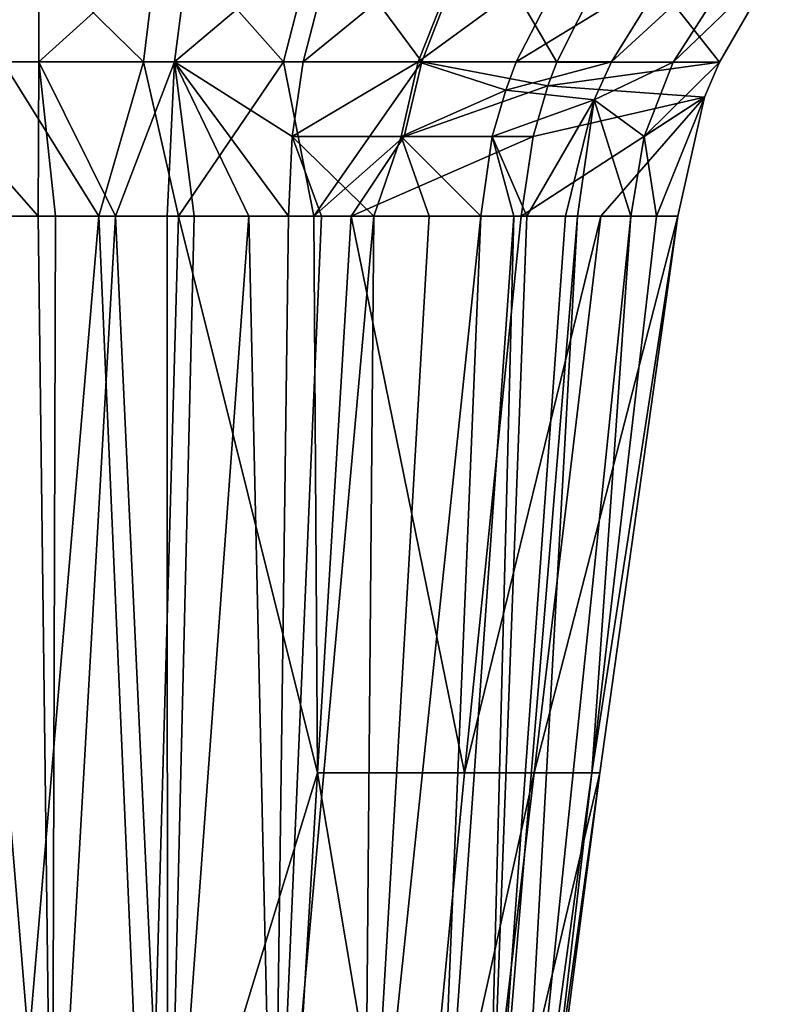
# Model space of a CAD drawing. Header units: millimetres. Extents: x 11 to 151, y -169 to 1060.
# Tile 140 of 148: x 81.62 to 89.09, y 1000.02 to 1009.72. Entities that reach past the tile are written whole.
import ezdxf

# ---------------------------------------------------------------- set-up
doc = ezdxf.new("R2010")
doc.units = ezdxf.units.MM
doc.header["$LTSCALE"] = 25.4
doc.layers.get('0').update_dxf_attribs({"true_color": 0xff5454})

# ---------------------------------------------------------------- blocks, each defined once
blk = doc.blocks.new('MONO-BIURKOWA-GOLD-7713.STL')
at = {"color": 18, "true_color": 0x000000}
mesh = blk.add_polyface(dxfattribs=at)
corners = [(71.1823, 1189.9725, 9.6819), (69.8356, 1188.6005, 9.8632), (69.6645, 1189.9736, 9.7497)]
mesh.append_faces([[corners[k] for k in face] for face in [(0, 1, 2)]], dxfattribs={"color": 18})
mesh = blk.add_polyface(dxfattribs=at)
corners = [(71.1823, 1189.9725, 9.6819), (71.1791, 1188.6002, 9.7808), (69.8356, 1188.6005, 9.8632)]
mesh.append_faces([[corners[k] for k in face] for face in [(0, 1, 2)]], dxfattribs={"color": 18})
mesh = blk.add_polyface(dxfattribs=at)
corners = [(72.3798, 1189.9708, 19.8328), (70.8084, 1189.9718, 19.8128), (72.2101, 1188.5992, 19.7065)]
mesh.append_faces([[corners[k] for k in face] for face in [(0, 1, 2)]], dxfattribs={"color": 18})
mesh = blk.add_polyface(dxfattribs=at)
corners = [(72.2101, 1188.5992, 19.7065), (70.8084, 1189.9718, 19.8128), (70.8244, 1188.5995, 19.6957)]
mesh.append_faces([[corners[k] for k in face] for face in [(0, 1, 2)]], dxfattribs={"color": 18})
mesh = blk.add_polyface(dxfattribs=at)
corners = [(72.6931, 1189.9714, 9.8476), (71.1791, 1188.6002, 9.7808), (71.1823, 1189.9725, 9.6819)]
mesh.append_faces([[corners[k] for k in face] for face in [(0, 1, 2)]], dxfattribs={"color": 18})
mesh = blk.add_polyface(dxfattribs=at)
corners = [(72.6931, 1189.9714, 9.8476), (72.5152, 1188.6, 9.9492), (71.1791, 1188.6002, 9.7808)]
mesh.append_faces([[corners[k] for k in face] for face in [(0, 1, 2)]], dxfattribs={"color": 18})
mesh = blk.add_polyface(dxfattribs=at)
corners = [(73.5903, 1188.599, 19.5818), (72.3798, 1189.9708, 19.8328), (72.2101, 1188.5992, 19.7065)]
mesh.append_faces([[corners[k] for k in face] for face in [(0, 1, 2)]], dxfattribs={"color": 18})
mesh = blk.add_polyface(dxfattribs=at)
corners = [(73.9433, 1189.9697, 19.7268), (72.3798, 1189.9708, 19.8328), (73.5903, 1188.599, 19.5818)]
mesh.append_faces([[corners[k] for k in face] for face in [(0, 1, 2)]], dxfattribs={"color": 18})
mesh = blk.add_polyface(dxfattribs=at)
corners = [(74.1398, 1189.9703, 10.2665), (72.5152, 1188.6, 9.9492), (72.6931, 1189.9714, 9.8476)]
mesh.append_faces([[corners[k] for k in face] for face in [(0, 1, 2)]], dxfattribs={"color": 18})
mesh = blk.add_polyface(dxfattribs=at)
corners = [(74.1398, 1189.9703, 10.2665), (73.7844, 1188.5996, 10.3896), (72.5152, 1188.6, 9.9492)]
mesh.append_faces([[corners[k] for k in face] for face in [(0, 1, 2)]], dxfattribs={"color": 18})
mesh = blk.add_polyface(dxfattribs=at)
corners = [(74.952, 1188.5988, 19.3223), (73.9433, 1189.9697, 19.7268), (73.5903, 1188.599, 19.5818)]
mesh.append_faces([[corners[k] for k in face] for face in [(0, 1, 2)]], dxfattribs={"color": 18})
mesh = blk.add_polyface(dxfattribs=at)
corners = [(75.4577, 1189.9694, 10.9299), (73.7844, 1188.5996, 10.3896), (74.1398, 1189.9703, 10.2665)]
mesh.append_faces([[corners[k] for k in face] for face in [(0, 1, 2)]], dxfattribs={"color": 18})
mesh = blk.add_polyface(dxfattribs=at)
corners = [(75.4577, 1189.9694, 10.9299), (74.9188, 1188.5994, 11.0929), (73.7844, 1188.5996, 10.3896)]
mesh.append_faces([[corners[k] for k in face] for face in [(0, 1, 2)]], dxfattribs={"color": 18})
mesh = blk.add_polyface(dxfattribs=at)
corners = [(75.4831, 1189.9689, 19.4953), (73.9433, 1189.9697, 19.7268), (74.952, 1188.5988, 19.3223)]
mesh.append_faces([[corners[k] for k in face] for face in [(0, 1, 2)]], dxfattribs={"color": 18})
mesh = blk.add_polyface(dxfattribs=at)
corners = [(76.4684, 1189.734, 11.818), (74.9188, 1188.5994, 11.0929), (75.4577, 1189.9694, 10.9299)]
mesh.append_faces([[corners[k] for k in face] for face in [(0, 1, 2)]], dxfattribs={"color": 18})
mesh = blk.add_polyface(dxfattribs=at)
corners = [(76.2838, 1188.5986, 18.929), (75.4831, 1189.9689, 19.4953), (74.952, 1188.5988, 19.3223)]
mesh.append_faces([[corners[k] for k in face] for face in [(0, 1, 2)]], dxfattribs={"color": 18})
mesh = blk.add_polyface(dxfattribs=at)
corners = [(76.9084, 1189.839, 19.1184), (75.4831, 1189.9689, 19.4953), (76.2838, 1188.5986, 18.929)]
mesh.append_faces([[corners[k] for k in face] for face in [(0, 1, 2)]], dxfattribs={"color": 18})
mesh = blk.add_polyface(dxfattribs=at)
corners = [(78.309, 1189.9673, 15.5729), (77.4289, 1188.5986, 15.5287), (76.823, 1188.5988, 13.5491)]
mesh.append_faces([[corners[k] for k in face] for face in [(0, 1, 2)]], dxfattribs={"color": 18})
mesh = blk.add_polyface(dxfattribs=at)
corners = [(78.309, 1189.9673, 15.5729), (76.823, 1188.5988, 13.5491), (77.3918, 1189.522, 13.4707)]
mesh.append_faces([[corners[k] for k in face] for face in [(0, 1, 2)]], dxfattribs={"color": 18})
mesh = blk.add_polyface(dxfattribs=at)
corners = [(78.309, 1189.9673, 15.5729), (78.4554, 1189.5815, 18.0832), (77.4289, 1188.5986, 15.5287)]
mesh.append_faces([[corners[k] for k in face] for face in [(0, 1, 2)]], dxfattribs={"color": 18})
mesh = blk.add_polyface(dxfattribs=at)
corners = [(77.8873, 1188.5985, 18.0259), (76.9084, 1189.839, 19.1184), (76.2838, 1188.5986, 18.929)]
mesh.append_faces([[corners[k] for k in face] for face in [(0, 1, 2)]], dxfattribs={"color": 18})
mesh = blk.add_polyface(dxfattribs=at)
corners = [(78.4554, 1189.5815, 18.0832), (76.9084, 1189.839, 19.1184), (77.8873, 1188.5985, 18.0259)]
mesh.append_faces([[corners[k] for k in face] for face in [(0, 1, 2)]], dxfattribs={"color": 18})
mesh = blk.add_polyface(dxfattribs=at)
corners = [(76.4684, 1189.734, 11.818), (75.8842, 1188.5991, 11.9971), (74.9188, 1188.5994, 11.0929)]
mesh.append_faces([[corners[k] for k in face] for face in [(0, 1, 2)]], dxfattribs={"color": 18})
mesh = blk.add_polyface(dxfattribs=at)
corners = [(76.4684, 1189.734, 11.818), (77.3918, 1189.522, 13.4707), (75.8842, 1188.5991, 11.9971)]
mesh.append_faces([[corners[k] for k in face] for face in [(0, 1, 2)]], dxfattribs={"color": 18})
mesh = blk.add_polyface(dxfattribs=at)
corners = [(78.4554, 1189.5815, 18.0832), (77.8873, 1188.5985, 18.0259), (77.4289, 1188.5986, 15.5287)]
mesh.append_faces([[corners[k] for k in face] for face in [(0, 1, 2)]], dxfattribs={"color": 18})
mesh = blk.add_polyface(dxfattribs=at)
corners = [(77.3918, 1189.522, 13.4707), (76.823, 1188.5988, 13.5491), (75.8842, 1188.5991, 11.9971)]
mesh.append_faces([[corners[k] for k in face] for face in [(0, 1, 2)]], dxfattribs={"color": 18})
mesh = blk.add_polyface(dxfattribs=at)
corners = [(71.1791, 1188.6002, 9.7808), (71.1732, 1187.0796, 9.8738), (69.8356, 1188.6005, 9.8632)]
mesh.append_faces([[corners[k] for k in face] for face in [(0, 1, 2)]], dxfattribs={"color": 18})
mesh = blk.add_polyface(dxfattribs=at)
corners = [(71.1732, 1187.0796, 9.8738), (70.4084, 1187.0796, 9.8958), (69.8356, 1188.6005, 9.8632)]
mesh.append_faces([[corners[k] for k in face] for face in [(0, 1, 2)]], dxfattribs={"color": 18})
mesh = blk.add_polyface(dxfattribs=at)
corners = [(72.2101, 1188.5992, 19.7065), (70.8244, 1188.5995, 19.6957), (71.7724, 1187.0789, 19.6026)]
mesh.append_faces([[corners[k] for k in face] for face in [(0, 1, 2)]], dxfattribs={"color": 18})
mesh = blk.add_polyface(dxfattribs=at)
corners = [(71.7724, 1187.0789, 19.6026), (70.8244, 1188.5995, 19.6957), (70.8329, 1187.0789, 19.5844)]
mesh.append_faces([[corners[k] for k in face] for face in [(0, 1, 2)]], dxfattribs={"color": 18})
mesh = blk.add_polyface(dxfattribs=at)
corners = [(71.3457, 1187.0796, 9.8816), (71.1732, 1187.0796, 9.8738), (71.1791, 1188.6002, 9.7808)]
mesh.append_faces([[corners[k] for k in face] for face in [(0, 1, 2)]], dxfattribs={"color": 18})
mesh = blk.add_polyface(dxfattribs=at)
corners = [(71.9354, 1187.0796, 9.9447), (71.3457, 1187.0796, 9.8816), (71.1791, 1188.6002, 9.7808)]
mesh.append_faces([[corners[k] for k in face] for face in [(0, 1, 2)]], dxfattribs={"color": 18})
mesh = blk.add_polyface(dxfattribs=at)
corners = [(72.5152, 1188.6, 9.9492), (71.9354, 1187.0796, 9.9447), (71.1791, 1188.6002, 9.7808)]
mesh.append_faces([[corners[k] for k in face] for face in [(0, 1, 2)]], dxfattribs={"color": 18})
mesh = blk.add_polyface(dxfattribs=at)
corners = [(72.5553, 1187.0789, 19.5594), (72.2101, 1188.5992, 19.7065), (71.7724, 1187.0789, 19.6026)]
mesh.append_faces([[corners[k] for k in face] for face in [(0, 1, 2)]], dxfattribs={"color": 18})
mesh = blk.add_polyface(dxfattribs=at)
corners = [(72.5152, 1188.6, 9.9492), (72.4439, 1187.0796, 10.0487), (71.9354, 1187.0796, 9.9447)]
mesh.append_faces([[corners[k] for k in face] for face in [(0, 1, 2)]], dxfattribs={"color": 18})
mesh = blk.add_polyface(dxfattribs=at)
corners = [(73.5903, 1188.599, 19.5818), (72.2101, 1188.5992, 19.7065), (72.5553, 1187.0789, 19.5594)]
mesh.append_faces([[corners[k] for k in face] for face in [(0, 1, 2)]], dxfattribs={"color": 18})
mesh = blk.add_polyface(dxfattribs=at)
corners = [(72.7091, 1187.0796, 10.1236), (72.4439, 1187.0796, 10.0487), (72.5152, 1188.6, 9.9492)]
mesh.append_faces([[corners[k] for k in face] for face in [(0, 1, 2)]], dxfattribs={"color": 18})
mesh = blk.add_polyface(dxfattribs=at)
corners = [(73.6392, 1187.0795, 10.515), (73.2496, 1187.0796, 10.3248), (72.5152, 1188.6, 9.9492), (73.4961, 1176.1123, 10.5682)]
mesh.append_faces([[corners[k] for k in face] for face in [(0, 1, 2), (1, 0, 3)]], dxfattribs={"vtx0": -1, "color": 18})
mesh = blk.add_polyface(dxfattribs=at)
corners = [(73.6773, 1187.8645, 10.4518), (73.6392, 1187.0795, 10.515), (72.5152, 1188.6, 9.9492)]
mesh.append_faces([[corners[k] for k in face] for face in [(0, 1, 2)]], dxfattribs={"color": 18})
mesh = blk.add_polyface(dxfattribs=at)
corners = [(73.2496, 1187.0796, 10.3248), (72.7091, 1187.0796, 10.1236), (72.5152, 1188.6, 9.9492)]
mesh.append_faces([[corners[k] for k in face] for face in [(0, 1, 2)]], dxfattribs={"color": 18})
mesh = blk.add_polyface(dxfattribs=at)
corners = [(73.7844, 1188.5996, 10.3896), (73.6773, 1187.8645, 10.4518), (72.5152, 1188.6, 9.9492)]
mesh.append_faces([[corners[k] for k in face] for face in [(0, 1, 2)]], dxfattribs={"color": 18})
mesh = blk.add_polyface(dxfattribs=at)
corners = [(73.8883, 1187.0789, 19.3618), (73.5903, 1188.599, 19.5818), (72.5553, 1187.0789, 19.5594)]
mesh.append_faces([[corners[k] for k in face] for face in [(0, 1, 2)]], dxfattribs={"color": 18})
mesh = blk.add_polyface(dxfattribs=at)
corners = [(74.952, 1188.5988, 19.3223), (73.5903, 1188.599, 19.5818), (73.8883, 1187.0789, 19.3618)]
mesh.append_faces([[corners[k] for k in face] for face in [(0, 1, 2)]], dxfattribs={"color": 18})
mesh = blk.add_polyface(dxfattribs=at)
corners = [(74.9188, 1188.5994, 11.0929), (73.6773, 1187.8645, 10.4518), (73.7844, 1188.5996, 10.3896)]
mesh.append_faces([[corners[k] for k in face] for face in [(0, 1, 2)]], dxfattribs={"color": 18})
mesh = blk.add_polyface(dxfattribs=at)
corners = [(74.9188, 1188.5994, 11.0929), (74.751, 1187.8644, 11.1762), (73.6773, 1187.8645, 10.4518)]
mesh.append_faces([[corners[k] for k in face] for face in [(0, 1, 2)]], dxfattribs={"color": 18})
mesh = blk.add_polyface(dxfattribs=at)
corners = [(74.952, 1188.5988, 19.3223), (73.8883, 1187.0789, 19.3618), (74.7782, 1187.8638, 19.2407)]
mesh.append_faces([[corners[k] for k in face] for face in [(0, 1, 2)]], dxfattribs={"color": 18})
mesh = blk.add_polyface(dxfattribs=at)
corners = [(75.7802, 1188.322, 12.0396), (74.751, 1187.8644, 11.1762), (74.9188, 1188.5994, 11.0929)]
mesh.append_faces([[corners[k] for k in face] for face in [(0, 1, 2)]], dxfattribs={"color": 18})
mesh = blk.add_polyface(dxfattribs=at)
corners = [(76.1963, 1188.363, 18.8959), (74.952, 1188.5988, 19.3223), (74.7782, 1187.8638, 19.2407)]
mesh.append_faces([[corners[k] for k in face] for face in [(0, 1, 2)]], dxfattribs={"color": 18})
mesh = blk.add_polyface(dxfattribs=at)
corners = [(75.8842, 1188.5991, 11.9971), (75.7802, 1188.322, 12.0396), (74.9188, 1188.5994, 11.0929)]
mesh.append_faces([[corners[k] for k in face] for face in [(0, 1, 2)]], dxfattribs={"color": 18})
mesh = blk.add_polyface(dxfattribs=at)
corners = [(76.2838, 1188.5986, 18.929), (74.952, 1188.5988, 19.3223), (76.1963, 1188.363, 18.8959)]
mesh.append_faces([[corners[k] for k in face] for face in [(0, 1, 2)]], dxfattribs={"color": 18})
mesh = blk.add_polyface(dxfattribs=at)
corners = [(75.8842, 1188.5991, 11.9971), (76.823, 1188.5988, 13.5491), (75.7802, 1188.322, 12.0396)]
mesh.append_faces([[corners[k] for k in face] for face in [(0, 1, 2)]], dxfattribs={"color": 18})
mesh = blk.add_polyface(dxfattribs=at)
corners = [(76.823, 1188.5988, 13.5491), (76.6517, 1188.2255, 13.5809), (75.7802, 1188.322, 12.0396)]
mesh.append_faces([[corners[k] for k in face] for face in [(0, 1, 2)]], dxfattribs={"color": 18})
mesh = blk.add_polyface(dxfattribs=at)
corners = [(77.8873, 1188.5985, 18.0259), (76.2838, 1188.5986, 18.929), (76.1963, 1188.363, 18.8959)]
mesh.append_faces([[corners[k] for k in face] for face in [(0, 1, 2)]], dxfattribs={"color": 18})
mesh = blk.add_polyface(dxfattribs=at)
corners = [(77.8873, 1188.5985, 18.0259), (76.1963, 1188.363, 18.8959), (77.7392, 1188.2517, 18.0084)]
mesh.append_faces([[corners[k] for k in face] for face in [(0, 1, 2)]], dxfattribs={"color": 18})
mesh = blk.add_polyface(dxfattribs=at)
corners = [(76.823, 1188.5988, 13.5491), (77.4289, 1188.5986, 15.5287), (76.6517, 1188.2255, 13.5809)]
mesh.append_faces([[corners[k] for k in face] for face in [(0, 1, 2)]], dxfattribs={"color": 18})
mesh = blk.add_polyface(dxfattribs=at)
corners = [(77.4289, 1188.5986, 15.5287), (77.1442, 1187.8639, 15.512), (76.6517, 1188.2255, 13.5809)]
mesh.append_faces([[corners[k] for k in face] for face in [(0, 1, 2)]], dxfattribs={"color": 18})
mesh = blk.add_polyface(dxfattribs=at)
corners = [(77.4289, 1188.5986, 15.5287), (77.8873, 1188.5985, 18.0259), (77.1442, 1187.8639, 15.512)]
mesh.append_faces([[corners[k] for k in face] for face in [(0, 1, 2)]], dxfattribs={"color": 18})
mesh = blk.add_polyface(dxfattribs=at)
corners = [(77.8873, 1188.5985, 18.0259), (77.7392, 1188.2517, 18.0084), (77.1442, 1187.8639, 15.512)]
mesh.append_faces([[corners[k] for k in face] for face in [(0, 1, 2)]], dxfattribs={"color": 18})
mesh = blk.add_polyface(dxfattribs=at)
corners = [(75.7802, 1188.322, 12.0396), (75.6469, 1187.8643, 12.1087), (74.751, 1187.8644, 11.1762)]
mesh.append_faces([[corners[k] for k in face] for face in [(0, 1, 2)]], dxfattribs={"color": 18})
mesh = blk.add_polyface(dxfattribs=at)
corners = [(76.1963, 1188.363, 18.8959), (74.7782, 1187.8638, 19.2407), (76.05, 1187.8638, 18.8293)]
mesh.append_faces([[corners[k] for k in face] for face in [(0, 1, 2)]], dxfattribs={"color": 18})
mesh = blk.add_polyface(dxfattribs=at)
corners = [(75.7802, 1188.322, 12.0396), (76.6517, 1188.2255, 13.5809), (75.6469, 1187.8643, 12.1087)]
mesh.append_faces([[corners[k] for k in face] for face in [(0, 1, 2)]], dxfattribs={"color": 18})
mesh = blk.add_polyface(dxfattribs=at)
corners = [(77.7392, 1188.2517, 18.0084), (76.1963, 1188.363, 18.8959), (76.05, 1187.8638, 18.8293)]
mesh.append_faces([[corners[k] for k in face] for face in [(0, 1, 2)]], dxfattribs={"color": 18})
mesh = blk.add_polyface(dxfattribs=at)
corners = [(76.6517, 1188.2255, 13.5809), (75.9887, 1187.0793, 12.9303), (75.6469, 1187.8643, 12.1087)]
mesh.append_faces([[corners[k] for k in face] for face in [(0, 1, 2)]], dxfattribs={"color": 18})
mesh = blk.add_polyface(dxfattribs=at)
corners = [(77.7392, 1188.2517, 18.0084), (76.05, 1187.8638, 18.8293), (75.9323, 1187.0789, 18.735)]
mesh.append_faces([[corners[k] for k in face] for face in [(0, 1, 2)]], dxfattribs={"color": 18})
mesh = blk.add_polyface(dxfattribs=at)
corners = [(77.7392, 1188.2517, 18.0084), (75.9323, 1187.0789, 18.735), (76.7152, 1187.079, 18.3779)]
mesh.append_faces([[corners[k] for k in face] for face in [(0, 1, 2)]], dxfattribs={"color": 18})
mesh = blk.add_polyface(dxfattribs=at)
corners = [(76.6517, 1188.2255, 13.5809), (76.37, 1187.0793, 13.6784), (75.9887, 1187.0793, 12.9303)]
mesh.append_faces([[corners[k] for k in face] for face in [(0, 1, 2)]], dxfattribs={"color": 18})
mesh = blk.add_polyface(dxfattribs=at)
corners = [(76.6517, 1188.2255, 13.5809), (76.487, 1187.0792, 13.9483), (76.37, 1187.0793, 13.6784)]
mesh.append_faces([[corners[k] for k in face] for face in [(0, 1, 2)]], dxfattribs={"color": 18})
mesh = blk.add_polyface(dxfattribs=at)
corners = [(76.6517, 1188.2255, 13.5809), (77.0135, 1187.0791, 15.5006), (76.487, 1187.0792, 13.9483)]
mesh.append_faces([[corners[k] for k in face] for face in [(0, 1, 2)]], dxfattribs={"color": 18})
mesh = blk.add_polyface(dxfattribs=at)
corners = [(76.6517, 1188.2255, 13.5809), (77.1442, 1187.8639, 15.512), (77.0135, 1187.0791, 15.5006)]
mesh.append_faces([[corners[k] for k in face] for face in [(0, 1, 2)]], dxfattribs={"color": 18})
mesh = blk.add_polyface(dxfattribs=at)
corners = [(77.7392, 1188.2517, 18.0084), (76.7152, 1187.079, 18.3779), (77.4747, 1187.079, 17.9606)]
mesh.append_faces([[corners[k] for k in face] for face in [(0, 1, 2)]], dxfattribs={"color": 18})
mesh = blk.add_polyface(dxfattribs=at)
corners = [(77.7392, 1188.2517, 18.0084), (77.2663, 1187.0791, 16.602), (77.1442, 1187.8639, 15.512)]
mesh.append_faces([[corners[k] for k in face] for face in [(0, 1, 2)]], dxfattribs={"color": 18})
mesh = blk.add_polyface(dxfattribs=at)
corners = [(77.7392, 1188.2517, 18.0084), (77.4747, 1187.079, 17.9606), (77.2663, 1187.0791, 16.602)]
mesh.append_faces([[corners[k] for k in face] for face in [(0, 1, 2)]], dxfattribs={"color": 18})
mesh = blk.add_polyface(dxfattribs=at)
corners = [(73.965, 1187.0795, 10.7076), (73.6392, 1187.0795, 10.515), (73.6773, 1187.8645, 10.4518)]
mesh.append_faces([[corners[k] for k in face] for face in [(0, 1, 2)]], dxfattribs={"color": 18})
mesh = blk.add_polyface(dxfattribs=at)
corners = [(74.751, 1187.8644, 11.1762), (74.4804, 1187.0795, 11.0855), (73.6773, 1187.8645, 10.4518)]
mesh.append_faces([[corners[k] for k in face] for face in [(0, 1, 2)]], dxfattribs={"color": 18})
mesh = blk.add_polyface(dxfattribs=at)
corners = [(74.4804, 1187.0795, 11.0855), (73.965, 1187.0795, 10.7076), (73.6773, 1187.8645, 10.4518)]
mesh.append_faces([[corners[k] for k in face] for face in [(0, 1, 2)]], dxfattribs={"color": 18})
mesh = blk.add_polyface(dxfattribs=at)
corners = [(74.7782, 1187.8638, 19.2407), (73.8883, 1187.0789, 19.3618), (74.2566, 1187.0789, 19.2788)]
mesh.append_faces([[corners[k] for k in face] for face in [(0, 1, 2)]], dxfattribs={"color": 18})
mesh = blk.add_polyface(dxfattribs=at)
corners = [(76.05, 1187.8638, 18.8293), (74.2566, 1187.0789, 19.2788), (75.9323, 1187.0789, 18.735)]
mesh.append_faces([[corners[k] for k in face] for face in [(0, 1, 2)]], dxfattribs={"color": 18})
mesh = blk.add_polyface(dxfattribs=at)
corners = [(76.05, 1187.8638, 18.8293), (74.7782, 1187.8638, 19.2407), (74.2566, 1187.0789, 19.2788)]
mesh.append_faces([[corners[k] for k in face] for face in [(0, 1, 2)]], dxfattribs={"color": 18})
mesh = blk.add_polyface(dxfattribs=at)
corners = [(75.025, 1187.0795, 11.6009), (74.4804, 1187.0795, 11.0855), (74.751, 1187.8644, 11.1762)]
mesh.append_faces([[corners[k] for k in face] for face in [(0, 1, 2)]], dxfattribs={"color": 18})
mesh = blk.add_polyface(dxfattribs=at)
corners = [(74.751, 1187.8644, 11.1762), (75.6469, 1187.8643, 12.1087), (75.5352, 1187.0793, 12.2234)]
mesh.append_faces([[corners[k] for k in face] for face in [(0, 1, 2)]], dxfattribs={"color": 18})
mesh = blk.add_polyface(dxfattribs=at)
corners = [(74.751, 1187.8644, 11.1762), (75.5352, 1187.0793, 12.2234), (75.025, 1187.0795, 11.6009)]
mesh.append_faces([[corners[k] for k in face] for face in [(0, 1, 2)]], dxfattribs={"color": 18})
mesh = blk.add_polyface(dxfattribs=at)
corners = [(75.6469, 1187.8643, 12.1087), (75.8587, 1187.0793, 12.7102), (75.5352, 1187.0793, 12.2234)]
mesh.append_faces([[corners[k] for k in face] for face in [(0, 1, 2)]], dxfattribs={"color": 18})
mesh = blk.add_polyface(dxfattribs=at)
corners = [(75.6469, 1187.8643, 12.1087), (75.9887, 1187.0793, 12.9303), (75.8587, 1187.0793, 12.7102)]
mesh.append_faces([[corners[k] for k in face] for face in [(0, 1, 2)]], dxfattribs={"color": 18})
mesh = blk.add_polyface(dxfattribs=at)
corners = [(77.1442, 1187.8639, 15.512), (77.2663, 1187.0791, 16.602), (77.0135, 1187.0791, 15.5006)]
mesh.append_faces([[corners[k] for k in face] for face in [(0, 1, 2)]], dxfattribs={"color": 18})
mesh = blk.add_polyface(dxfattribs=at)
corners = [(71.3111, 1176.1123, 9.8792), (70.158, 1176.1123, 9.9463), (70.4084, 1187.0796, 9.8958)]
mesh.append_faces([[corners[k] for k in face] for face in [(0, 1, 2)]], dxfattribs={"color": 18})
mesh = blk.add_polyface(dxfattribs=at)
corners = [(71.3111, 1176.1123, 9.8792), (70.4084, 1187.0796, 9.8958), (71.1732, 1187.0796, 9.8738)]
mesh.append_faces([[corners[k] for k in face] for face in [(0, 1, 2)]], dxfattribs={"color": 18})
mesh = blk.add_polyface(dxfattribs=at)
corners = [(71.7724, 1187.0789, 19.6026), (70.8329, 1187.0789, 19.5844), (70.8414, 1176.1117, 18.4745)]
mesh.append_faces([[corners[k] for k in face] for face in [(0, 1, 2)]], dxfattribs={"color": 18})
mesh = blk.add_polyface(dxfattribs=at)
corners = [(72.2487, 1176.1117, 18.4122), (71.7724, 1187.0789, 19.6026), (70.8414, 1176.1117, 18.4745)]
mesh.append_faces([[corners[k] for k in face] for face in [(0, 1, 2)]], dxfattribs={"color": 18})
mesh = blk.add_polyface(dxfattribs=at)
corners = [(71.3457, 1187.0796, 9.8816), (71.3111, 1176.1123, 9.8792), (71.1732, 1187.0796, 9.8738)]
mesh.append_faces([[corners[k] for k in face] for face in [(0, 1, 2)]], dxfattribs={"color": 18})
mesh = blk.add_polyface(dxfattribs=at)
corners = [(71.9354, 1187.0796, 9.9447), (71.3111, 1176.1123, 9.8792), (71.3457, 1187.0796, 9.8816)]
mesh.append_faces([[corners[k] for k in face] for face in [(0, 1, 2)]], dxfattribs={"color": 18})
mesh = blk.add_polyface(dxfattribs=at)
corners = [(72.4478, 1176.1123, 10.0842), (71.3111, 1176.1123, 9.8792), (71.9354, 1187.0796, 9.9447)]
mesh.append_faces([[corners[k] for k in face] for face in [(0, 1, 2)]], dxfattribs={"color": 18})
mesh = blk.add_polyface(dxfattribs=at)
corners = [(72.5553, 1187.0789, 19.5594), (71.7724, 1187.0789, 19.6026), (72.2487, 1176.1117, 18.4122)]
mesh.append_faces([[corners[k] for k in face] for face in [(0, 1, 2)]], dxfattribs={"color": 18})
mesh = blk.add_polyface(dxfattribs=at)
corners = [(72.4478, 1176.1123, 10.0842), (71.9354, 1187.0796, 9.9447), (72.4439, 1187.0796, 10.0487)]
mesh.append_faces([[corners[k] for k in face] for face in [(0, 1, 2)]], dxfattribs={"color": 18})
mesh = blk.add_polyface(dxfattribs=at)
corners = [(73.9268, 1181.5953, 18.6753), (72.5553, 1187.0789, 19.5594), (72.2487, 1176.1117, 18.4122)]
mesh.append_faces([[corners[k] for k in face] for face in [(0, 1, 2)]], dxfattribs={"color": 18})
mesh = blk.add_polyface(dxfattribs=at)
corners = [(72.7091, 1187.0796, 10.1236), (72.4478, 1176.1123, 10.0842), (72.4439, 1187.0796, 10.0487)]
mesh.append_faces([[corners[k] for k in face] for face in [(0, 1, 2)]], dxfattribs={"color": 18})
mesh = blk.add_polyface(dxfattribs=at)
corners = [(73.2496, 1187.0796, 10.3248), (72.4478, 1176.1123, 10.0842), (72.7091, 1187.0796, 10.1236)]
mesh.append_faces([[corners[k] for k in face] for face in [(0, 1, 2)]], dxfattribs={"color": 18})
mesh = blk.add_polyface(dxfattribs=at)
corners = [(73.4961, 1176.1123, 10.5682), (72.4478, 1176.1123, 10.0842), (73.2496, 1187.0796, 10.3248)]
mesh.append_faces([[corners[k] for k in face] for face in [(0, 1, 2)]], dxfattribs={"color": 18})
mesh = blk.add_polyface(dxfattribs=at)
corners = [(73.9268, 1181.5953, 18.6753), (73.8883, 1187.0789, 19.3618), (72.5553, 1187.0789, 19.5594)]
mesh.append_faces([[corners[k] for k in face] for face in [(0, 1, 2)]], dxfattribs={"color": 18})
mesh = blk.add_polyface(dxfattribs=at)
corners = [(73.965, 1187.0795, 10.7076), (73.4961, 1176.1123, 10.5682), (73.6392, 1187.0795, 10.515)]
mesh.append_faces([[corners[k] for k in face] for face in [(0, 1, 2)]], dxfattribs={"color": 18})
mesh = blk.add_polyface(dxfattribs=at)
corners = [(74.4804, 1187.0795, 11.0855), (73.4961, 1176.1123, 10.5682), (73.965, 1187.0795, 10.7076)]
mesh.append_faces([[corners[k] for k in face] for face in [(0, 1, 2)]], dxfattribs={"color": 18})
mesh = blk.add_polyface(dxfattribs=at)
corners = [(74.4804, 1187.0795, 11.0855), (74.3863, 1176.1122, 11.3044), (73.4961, 1176.1123, 10.5682)]
mesh.append_faces([[corners[k] for k in face] for face in [(0, 1, 2)]], dxfattribs={"color": 18})
mesh = blk.add_polyface(dxfattribs=at)
corners = [(74.2566, 1187.0789, 19.2788), (73.8883, 1187.0789, 19.3618), (73.9268, 1181.5953, 18.6753)]
mesh.append_faces([[corners[k] for k in face] for face in [(0, 1, 2)]], dxfattribs={"color": 18})
mesh = blk.add_polyface(dxfattribs=at)
corners = [(75.3753, 1181.5953, 18.1086), (74.2566, 1187.0789, 19.2788), (73.9268, 1181.5953, 18.6753)]
mesh.append_faces([[corners[k] for k in face] for face in [(0, 1, 2)]], dxfattribs={"color": 18})
mesh = blk.add_polyface(dxfattribs=at)
corners = [(75.9323, 1187.0789, 18.735), (74.2566, 1187.0789, 19.2788), (75.3753, 1181.5953, 18.1086)]
mesh.append_faces([[corners[k] for k in face] for face in [(0, 1, 2)]], dxfattribs={"color": 18})
mesh = blk.add_polyface(dxfattribs=at)
corners = [(75.025, 1187.0795, 11.6009), (74.3863, 1176.1122, 11.3044), (74.4804, 1187.0795, 11.0855)]
mesh.append_faces([[corners[k] for k in face] for face in [(0, 1, 2)]], dxfattribs={"color": 18})
mesh = blk.add_polyface(dxfattribs=at)
corners = [(75.025, 1187.0795, 11.6009), (75.5352, 1187.0793, 12.2234), (74.3863, 1176.1122, 11.3044)]
mesh.append_faces([[corners[k] for k in face] for face in [(0, 1, 2)]], dxfattribs={"color": 18})
mesh = blk.add_polyface(dxfattribs=at)
corners = [(75.5352, 1187.0793, 12.2234), (75.082, 1176.1122, 12.2273), (74.3863, 1176.1122, 11.3044)]
mesh.append_faces([[corners[k] for k in face] for face in [(0, 1, 2)]], dxfattribs={"color": 18})
mesh = blk.add_polyface(dxfattribs=at)
corners = [(75.8587, 1187.0793, 12.7102), (75.082, 1176.1122, 12.2273), (75.5352, 1187.0793, 12.2234)]
mesh.append_faces([[corners[k] for k in face] for face in [(0, 1, 2)]], dxfattribs={"color": 18})
mesh = blk.add_polyface(dxfattribs=at)
corners = [(75.8587, 1187.0793, 12.7102), (75.5759, 1176.1121, 13.272), (75.082, 1176.1122, 12.2273)]
mesh.append_faces([[corners[k] for k in face] for face in [(0, 1, 2)]], dxfattribs={"color": 18})
mesh = blk.add_polyface(dxfattribs=at)
corners = [(76.7152, 1187.079, 18.3779), (75.9323, 1187.0789, 18.735), (75.3753, 1181.5953, 18.1086)]
mesh.append_faces([[corners[k] for k in face] for face in [(0, 1, 2)]], dxfattribs={"color": 18})
mesh = blk.add_polyface(dxfattribs=at)
corners = [(76.0586, 1181.5953, 17.7323), (76.7152, 1187.079, 18.3779), (75.3753, 1181.5953, 18.1086), (77.4747, 1187.079, 17.9606)]
mesh.append_faces([[corners[k] for k in face] for face in [(0, 1, 2), (1, 0, 3)]], dxfattribs={"vtx0": -1, "color": 18})
mesh = blk.add_polyface(dxfattribs=at)
corners = [(76.37, 1187.0793, 13.6784), (76.487, 1187.0792, 13.9483), (75.5759, 1176.1121, 13.272)]
mesh.append_faces([[corners[k] for k in face] for face in [(0, 1, 2)]], dxfattribs={"color": 18})
mesh = blk.add_polyface(dxfattribs=at)
corners = [(75.9887, 1187.0793, 12.9303), (75.5759, 1176.1121, 13.272), (75.8587, 1187.0793, 12.7102)]
mesh.append_faces([[corners[k] for k in face] for face in [(0, 1, 2)]], dxfattribs={"color": 18})
mesh = blk.add_polyface(dxfattribs=at)
corners = [(76.37, 1187.0793, 13.6784), (75.5759, 1176.1121, 13.272), (75.9887, 1187.0793, 12.9303)]
mesh.append_faces([[corners[k] for k in face] for face in [(0, 1, 2)]], dxfattribs={"color": 18})
mesh = blk.add_polyface(dxfattribs=at)
corners = [(76.487, 1187.0792, 13.9483), (75.876, 1176.1119, 14.3831), (75.5759, 1176.1121, 13.272)]
mesh.append_faces([[corners[k] for k in face] for face in [(0, 1, 2)]], dxfattribs={"color": 18})
mesh = blk.add_polyface(dxfattribs=at)
corners = [(76.487, 1187.0792, 13.9483), (77.0135, 1187.0791, 15.5006), (75.876, 1176.1119, 14.3831)]
mesh.append_faces([[corners[k] for k in face] for face in [(0, 1, 2)]], dxfattribs={"color": 18})
mesh = blk.add_polyface(dxfattribs=at)
corners = [(77.0135, 1187.0791, 15.5006), (76.6294, 1181.5955, 16.0589), (75.876, 1176.1119, 14.3831)]
mesh.append_faces([[corners[k] for k in face] for face in [(0, 1, 2)]], dxfattribs={"color": 18})
mesh = blk.add_polyface(dxfattribs=at)
corners = [(77.4747, 1187.079, 17.9606), (76.0586, 1181.5953, 17.7323), (76.7085, 1181.5953, 17.2959)]
mesh.append_faces([[corners[k] for k in face] for face in [(0, 1, 2)]], dxfattribs={"color": 18})
mesh = blk.add_polyface(dxfattribs=at)
corners = [(77.2663, 1187.0791, 16.602), (76.6294, 1181.5955, 16.0589), (77.0135, 1187.0791, 15.5006)]
mesh.append_faces([[corners[k] for k in face] for face in [(0, 1, 2)]], dxfattribs={"color": 18})
mesh = blk.add_polyface(dxfattribs=at)
corners = [(77.2663, 1187.0791, 16.602), (77.4747, 1187.079, 17.9606), (76.6294, 1181.5955, 16.0589)]
mesh.append_faces([[corners[k] for k in face] for face in [(0, 1, 2)]], dxfattribs={"color": 18})
mesh = blk.add_polyface(dxfattribs=at)
corners = [(77.4747, 1187.079, 17.9606), (76.7085, 1181.5953, 17.2959), (76.6294, 1181.5955, 16.0589)]
mesh.append_faces([[corners[k] for k in face] for face in [(0, 1, 2)]], dxfattribs={"color": 18})
mesh = blk.add_polyface(dxfattribs=at)
corners = [(73.2673, 1170.6282, 17.4683), (73.9268, 1181.5953, 18.6753), (72.2487, 1176.1117, 18.4122), (73.597, 1176.1117, 18.0718)]
mesh.append_faces([[corners[k] for k in face] for face in [(0, 1, 2), (1, 0, 3)]], dxfattribs={"vtx0": -1, "color": 18})
mesh = blk.add_polyface(dxfattribs=at)
corners = [(74.8439, 1176.1117, 17.472), (73.9268, 1181.5953, 18.6753), (73.597, 1176.1117, 18.0718)]
mesh.append_faces([[corners[k] for k in face] for face in [(0, 1, 2)]], dxfattribs={"color": 18})
mesh = blk.add_polyface(dxfattribs=at)
corners = [(75.3753, 1181.5953, 18.1086), (73.9268, 1181.5953, 18.6753), (74.8439, 1176.1117, 17.472)]
mesh.append_faces([[corners[k] for k in face] for face in [(0, 1, 2)]], dxfattribs={"color": 18})
mesh = blk.add_polyface(dxfattribs=at)
corners = [(76.0586, 1181.5953, 17.7323), (74.8439, 1176.1117, 17.472), (75.4144, 1176.1118, 17.0805)]
mesh.append_faces([[corners[k] for k in face] for face in [(0, 1, 2)]], dxfattribs={"color": 18})
mesh = blk.add_polyface(dxfattribs=at)
corners = [(76.0586, 1181.5953, 17.7323), (75.3753, 1181.5953, 18.1086), (74.8439, 1176.1117, 17.472)]
mesh.append_faces([[corners[k] for k in face] for face in [(0, 1, 2)]], dxfattribs={"color": 18})
mesh = blk.add_polyface(dxfattribs=at)
corners = [(76.7085, 1181.5953, 17.2959), (75.4144, 1176.1118, 17.0805), (75.9423, 1176.1118, 16.6311)]
mesh.append_faces([[corners[k] for k in face] for face in [(0, 1, 2)]], dxfattribs={"color": 18})
mesh = blk.add_polyface(dxfattribs=at)
corners = [(76.7085, 1181.5953, 17.2959), (76.0586, 1181.5953, 17.7323), (75.4144, 1176.1118, 17.0805)]
mesh.append_faces([[corners[k] for k in face] for face in [(0, 1, 2)]], dxfattribs={"color": 18})
mesh = blk.add_polyface(dxfattribs=at)
corners = [(76.6294, 1181.5955, 16.0589), (75.9926, 1176.1119, 15.5157), (75.876, 1176.1119, 14.3831)]
mesh.append_faces([[corners[k] for k in face] for face in [(0, 1, 2)]], dxfattribs={"color": 18})
mesh = blk.add_polyface(dxfattribs=at)
corners = [(76.7085, 1181.5953, 17.2959), (75.9423, 1176.1118, 16.6311), (75.9926, 1176.1119, 15.5157)]
mesh.append_faces([[corners[k] for k in face] for face in [(0, 1, 2)]], dxfattribs={"color": 18})
mesh = blk.add_polyface(dxfattribs=at)
corners = [(76.6294, 1181.5955, 16.0589), (76.7085, 1181.5953, 17.2959), (75.9926, 1176.1119, 15.5157)]
mesh.append_faces([[corners[k] for k in face] for face in [(0, 1, 2)]], dxfattribs={"color": 18})

msp = doc.modelspace()

# ---------------------------------------------------------------- block references
at = {"color": 0}
msp.add_blockref('MONO-BIURKOWA-GOLD-7713.STL', (10.6325, -179.2931, -757.8436), dxfattribs=at)

doc.saveas('drawing.dxf')
